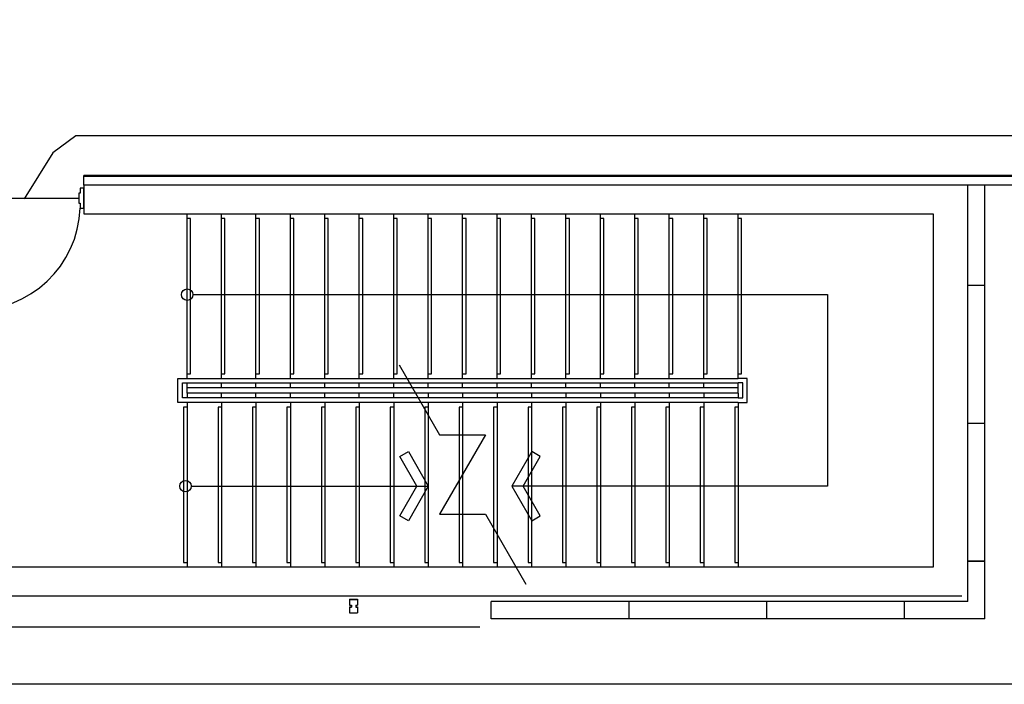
# Model space of a CAD drawing. Header units: millimetres. Extents: x 391350 to 515311, y -283575 to -199836.
# Tile 11 of 102: x 416187 to 424764, y -283575 to -277790. Entities that reach past the tile are written whole.
import ezdxf

# ---------------------------------------------------------------- set-up
doc = ezdxf.new("R2010")
doc.units = ezdxf.units.MM
doc.layers.add('Evac_Exit', color=6, linetype='Continuous')
doc.layers.add('Evac_Path_Fail', color=1, linetype='Continuous')

msp = doc.modelspace()

# ---------------------------------------------------------------- linework, layer by layer
at = {"color": 0}
for p, q in [((424595.1, -279145), (416745.1, -279145)), ((432595.1, -279145), (416745.1, -279145)), ((416745.1, -279229.5), (416745.1, -279145)), ((424595.1, -279154.5), (416745.1, -279154.5)), ((432645.1, -279154.5), (416745.1, -279154.5)), ((416745.1, -279229.5), (416745.1, -279479.5)), ((417095.1, -279229.5), (416745.1, -279229.5)), ((424445.1, -279229.5), (416745.1, -279229.5)), ((432645.1, -279229.5), (416745.1, -279229.5)), ((424445.1, -282854.5), (424445.1, -279229.5)), ((424595.1, -283004.5), (424595.1, -279229.5)), ((416745.1, -279479.5), (424145.1, -279479.5)), ((417645.1, -280912), (417645.1, -279479.5)), ((417945.1, -280912), (417945.1, -279479.5)), ((418245.1, -280912), (418245.1, -279479.5)), ((418545.1, -280912), (418545.1, -279479.5)), ((418845.1, -280912), (418845.1, -279479.5)), ((419145.1, -280912), (419145.1, -279479.5)), ((419445.1, -280912), (419445.1, -279479.5)), ((419745.1, -280912), (419745.1, -279479.5)), ((420045.1, -280912), (420045.1, -279479.5)), ((420345.1, -280912), (420345.1, -279479.5)), ((420645.1, -280912), (420645.1, -279479.5)), ((420945.1, -280912), (420945.1, -279479.5)), ((421245.1, -280912), (421245.1, -279479.5)), ((421545.1, -280912), (421545.1, -279479.5)), ((421845.1, -280912), (421845.1, -279479.5)), ((422145.1, -280912), (422145.1, -279479.5)), ((422445.1, -280912), (422445.1, -279479.5)), ((424145.1, -279479.5), (424145.1, -282554.5)), ((424595.1, -280104.5), (424445.1, -280104.5)), ((417695.1, -280183.2), (423224.1, -280183.2)), ((423224.1, -280183.2), (423224.1, -281850.7)), ((417605.1, -280952), (422445.1, -280952)), ((417645.1, -280912), (422445.1, -280912)), ((417645.1, -280992), (417645.1, -280952)), ((417645.1, -280992), (422445.1, -280992)), ((417645.1, -281042), (417645.1, -280992)), ((417945.1, -280992), (417945.1, -280952)), ((418245.1, -280992), (418245.1, -280952)), ((418545.1, -280992), (418545.1, -280952)), ((418845.1, -280992), (418845.1, -280952)), ((419145.1, -280992), (419145.1, -280952)), ((419445.1, -280992), (419445.1, -280952)), ((419745.1, -280992), (419745.1, -280952)), ((420045.1, -280992), (420045.1, -280952)), ((420345.1, -280992), (420345.1, -280952)), ((420645.1, -280992), (420645.1, -280952)), ((420945.1, -280992), (420945.1, -280952)), ((421245.1, -280992), (421245.1, -280952)), ((421545.1, -280992), (421545.1, -280952)), ((421845.1, -280992), (421845.1, -280952)), ((422145.1, -280992), (422145.1, -280952)), ((422445.1, -280992), (422445.1, -280952)), ((422445.1, -281042), (422445.1, -280992)), ((422445.1, -281042), (417645.1, -281042)), ((417645.1, -281042), (417645.1, -281082)), ((417945.1, -281082), (417945.1, -281042)), ((418245.1, -281082), (418245.1, -281042)), ((418545.1, -281082), (418545.1, -281042)), ((418845.1, -281082), (418845.1, -281042)), ((419145.1, -281082), (419145.1, -281042)), ((419445.1, -281082), (419445.1, -281042)), ((419745.1, -281042), (419745.1, -281082)), ((420045.1, -281042), (420045.1, -281082)), ((420345.1, -281042), (420345.1, -281082)), ((420645.1, -281042), (420645.1, -281082)), ((420945.1, -281042), (420945.1, -281082)), ((421245.1, -281042), (421245.1, -281082)), ((421545.1, -281042), (421545.1, -281082)), ((421845.1, -281042), (421845.1, -281082)), ((422145.1, -281042), (422145.1, -281082)), ((422445.1, -281042), (422445.1, -281082)), ((422445.1, -281122), (417565.1, -281122)), ((422445.1, -281082), (417605.1, -281082)), ((417645.1, -281122), (417645.1, -282554.5)), ((417945.1, -281122), (417945.1, -282554.5)), ((418245.1, -281122), (418245.1, -282554.5)), ((418545.1, -281122), (418545.1, -282554.5)), ((418845.1, -281122), (418845.1, -282554.5)), ((419145.1, -281122), (419145.1, -282554.5)), ((419445.1, -281122), (419445.1, -282554.5)), ((419745.1, -281122), (419745.1, -282554.5)), ((420045.1, -281122), (420045.1, -282554.5)), ((420345.1, -281122), (420345.1, -282554.5)), ((420645.1, -281122), (420645.1, -282554.5)), ((420945.1, -281122), (420945.1, -282554.5)), ((421245.1, -281122), (421245.1, -282554.5)), ((421545.1, -281122), (421545.1, -282554.5)), ((421845.1, -281122), (421845.1, -282554.5)), ((422145.1, -281122), (422145.1, -282554.5)), ((422445.1, -281122), (422445.1, -282554.5)), ((424595.1, -281304.5), (424445.1, -281304.5)), ((417681.7, -281850.7), (419745.1, -281850.7)), ((423224.1, -281850.7), (420475.1, -281850.7)), ((424445.1, -282504.5), (424595.1, -282504.5)), ((424595.1, -282504.5), (424445.1, -282504.5)), ((424145.1, -282554.5), (415645.1, -282554.5)), ((415395.1, -282804.5), (424395.1, -282804.5)), ((419059.9, -282834.5), (419059.9, -282887)), ((419059.9, -282834.5), (419129.9, -282834.5)), ((419061.1, -282835.7), (419061.1, -282885.8)), ((419061.1, -282835.7), (419128.7, -282835.7)), ((419128.7, -282835.7), (419128.7, -282885.8)), ((419129.9, -282834.5), (419129.9, -282887)), ((424445.1, -282854.5), (420295.1, -282854.5)), ((420295.1, -283004.5), (420295.1, -282854.5)), ((421495.1, -283004.5), (421495.1, -282854.5)), ((421495.1, -283004.5), (421495.1, -282854.5)), ((422695.1, -283004.5), (422695.1, -282854.5)), ((423895.1, -283004.5), (423895.1, -282854.5)), ((419059.9, -282887), (419074.9, -282887)), ((419059.9, -282902), (419059.9, -282954.5)), ((419059.9, -282902), (419074.9, -282902)), ((419059.9, -282954.5), (419129.9, -282954.5)), ((419061.1, -282885.8), (419076.1, -282885.8)), ((419061.1, -282903.2), (419061.1, -282953.3)), ((419061.1, -282903.2), (419076.1, -282903.2)), ((419061.1, -282953.3), (419128.7, -282953.3)), ((419074.9, -282887), (419074.9, -282902)), ((419076.1, -282885.8), (419076.1, -282903.2)), ((419113.7, -282885.8), (419113.7, -282903.2)), ((419113.7, -282885.8), (419128.7, -282885.8)), ((419113.7, -282903.2), (419128.7, -282903.2)), ((419114.9, -282887), (419129.9, -282887)), ((419114.9, -282887), (419114.9, -282902)), ((419114.9, -282902), (419129.9, -282902)), ((419128.7, -282903.2), (419128.7, -282953.3)), ((419129.9, -282902), (419129.9, -282954.5)), ((424595.1, -283004.5), (420295.1, -283004.5)), ((415595.1, -283074.5), (420195.1, -283074.5))]:
    msp.add_line(p, q, dxfattribs=at)
for points in [[(391350.4, -248700.1), (449972.7, -248700.1), (449972.7, -283575.2), (391350.4, -283575.2)], [(416744.6, -279430.4), (416744.6, -279255.8), (416714.1, -279255.8), (416714.1, -279299.5), (416701, -279299.5), (416701, -279386.7), (416714.1, -279386.7), (416714.1, -279430.4)], [(419573.3, -281550), (419745.1, -281850.7), (419573.3, -282151.4), (419499.2, -282108.3), (419646.3, -281850.7), (419499.2, -281593.1)], [(420646.9, -281550), (420475.1, -281850.7), (420646.9, -282151.4), (420721, -282108.3), (420573.9, -281850.7), (420721, -281593.1)]]:
    msp.add_lwpolyline(points, close=True, dxfattribs=at)
for points in [[(417645.1, -280872), (417675.1, -280872), (417675.1, -279519.5), (417645.1, -279519.5)], [(417945.1, -280872), (417975.1, -280872), (417975.1, -279519.5), (417945.1, -279519.5)], [(418245.1, -280872), (418275.1, -280872), (418275.1, -279519.5), (418245.1, -279519.5)], [(418545.1, -280872), (418575.1, -280872), (418575.1, -279519.5), (418545.1, -279519.5)], [(418845.1, -280872), (418875.1, -280872), (418875.1, -279519.5), (418845.1, -279519.5)], [(419145.1, -280872), (419175.1, -280872), (419175.1, -279519.5), (419145.1, -279519.5)], [(419445.1, -280872), (419475.1, -280872), (419475.1, -279519.5), (419445.1, -279519.5)], [(419745.1, -280872), (419775.1, -280872), (419775.1, -279519.5), (419745.1, -279519.5)], [(420045.1, -280872), (420075.1, -280872), (420075.1, -279519.5), (420045.1, -279519.5)], [(420345.1, -280872), (420375.1, -280872), (420375.1, -279519.5), (420345.1, -279519.5)], [(420645.1, -280872), (420675.1, -280872), (420675.1, -279519.5), (420645.1, -279519.5)], [(420945.1, -280872), (420975.1, -280872), (420975.1, -279519.5), (420945.1, -279519.5)], [(421245.1, -280872), (421275.1, -280872), (421275.1, -279519.5), (421245.1, -279519.5)], [(421545.1, -280872), (421575.1, -280872), (421575.1, -279519.5), (421545.1, -279519.5)], [(421845.1, -280872), (421875.1, -280872), (421875.1, -279519.5), (421845.1, -279519.5)], [(422145.1, -280872), (422175.1, -280872), (422175.1, -279519.5), (422145.1, -279519.5)], [(422445.1, -280872), (422475.1, -280872), (422475.1, -279519.5), (422445.1, -279519.5)], [(419493.8, -280793.9), (419845.1, -281402.3), (420245.1, -281402.3), (419845.1, -282095.1), (420245.1, -282095.1), (420596.3, -282703.5)], [(417645.1, -281122), (417565.1, -281122), (417565.1, -280912), (417645.1, -280912)], [(417645.1, -281082), (417605.1, -281082), (417605.1, -280952), (417645.1, -280952)], [(422445.1, -281122), (422525.1, -281122), (422525.1, -280912), (422445.1, -280912)], [(422445.1, -281082), (422485.1, -281082), (422485.1, -280952), (422445.1, -280952)], [(417645.1, -281162), (417615.1, -281162), (417615.1, -282514.5), (417645.1, -282514.5)], [(417945.1, -281162), (417915.1, -281162), (417915.1, -282514.5), (417945.1, -282514.5)], [(418245.1, -281162), (418215.1, -281162), (418215.1, -282514.5), (418245.1, -282514.5)], [(418545.1, -281162), (418515.1, -281162), (418515.1, -282514.5), (418545.1, -282514.5)], [(418845.1, -281162), (418815.1, -281162), (418815.1, -282514.5), (418845.1, -282514.5)], [(419145.1, -281162), (419115.1, -281162), (419115.1, -282514.5), (419145.1, -282514.5)], [(419445.1, -281162), (419415.1, -281162), (419415.1, -282514.5), (419445.1, -282514.5)], [(419745.1, -281162), (419715.1, -281162), (419715.1, -282514.5), (419745.1, -282514.5)], [(420045.1, -281162), (420015.1, -281162), (420015.1, -282514.5), (420045.1, -282514.5)], [(420345.1, -281162), (420315.1, -281162), (420315.1, -282514.5), (420345.1, -282514.5)], [(420645.1, -281162), (420615.1, -281162), (420615.1, -282514.5), (420645.1, -282514.5)], [(420945.1, -281162), (420915.1, -281162), (420915.1, -282514.5), (420945.1, -282514.5)], [(421245.1, -281162), (421215.1, -281162), (421215.1, -282514.5), (421245.1, -282514.5)], [(421545.1, -281162), (421515.1, -281162), (421515.1, -282514.5), (421545.1, -282514.5)], [(421845.1, -281162), (421815.1, -281162), (421815.1, -282514.5), (421845.1, -282514.5)], [(422145.1, -281162), (422115.1, -281162), (422115.1, -282514.5), (422145.1, -282514.5)], [(422445.1, -281162), (422415.1, -281162), (422415.1, -282514.5), (422445.1, -282514.5)]]:
    msp.add_lwpolyline(points, dxfattribs=at)
for centre in [(417645.1, -280183.2), (417631.7, -281850.7)]:
    msp.add_circle(centre, 50, dxfattribs=at)
msp.add_arc((415789.5, -279394.1), 925.3, 269.11459, 357.75154, dxfattribs=at)
at = {"layer": 'Evac_Exit'}
msp.add_line((415788.3, -279343.1), (416701, -279343.1), dxfattribs=at)
at = {"layer": 'Evac_Path_Fail'}
for points in [[(432275.4, -251100.2), (431225.4, -277550.2), (429825.4, -278800.2), (416675.4, -278800.2), (416475.4, -278950.2), (416225.4, -279350.2)], [(444775.4, -260650.2), (434125.4, -261550.2), (433925.4, -261650.2), (432975.4, -262900.2), (432975.4, -265050.2), (432825.4, -265250.2), (432025.4, -266000.2), (431225.4, -277550.2), (429825.4, -278800.2), (416675.4, -278800.2), (416475.4, -278950.2), (416225.4, -279350.2)], [(427475.4, -277050.2), (430025.4, -271350.2), (430525.4, -263950.2), (430725.4, -263750.2), (430975.4, -263750.2), (431175.4, -263900.2), (431225.4, -263950.2), (431225.4, -277550.2), (429825.4, -278800.2), (416675.4, -278800.2), (416475.4, -278950.2), (416225.4, -279350.2)], [(444775.4, -271050.2), (434025.4, -269900.2), (433825.4, -269750.2), (432975.4, -266400.2), (432975.4, -265750.2), (432775.4, -265550.2), (432525.4, -265550.2), (432325.4, -265700.2), (431225.4, -267850.2), (431225.4, -277550.2), (429825.4, -278800.2), (416675.4, -278800.2), (416475.4, -278950.2), (416225.4, -279350.2)]]:
    msp.add_lwpolyline(points, dxfattribs=at)

doc.saveas('drawing.dxf')
